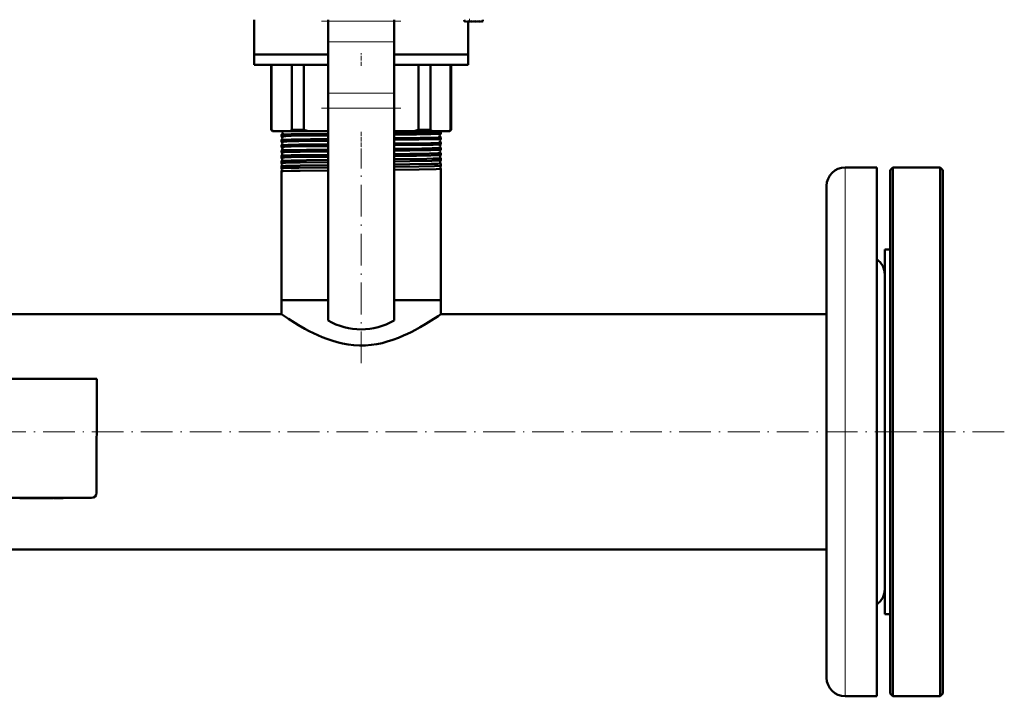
# Model space of a CAD drawing. Extents: x -1595 to 1972, y -1605 to 604.
# Tile 18 of 53: x 182 to 555, y -1605 to -1350. Entities that reach past the tile are written whole.
import ezdxf

# ---------------------------------------------------------------- set-up
doc = ezdxf.new("R2010")
doc.units = 0
doc.linetypes.add('DASHDOT', pattern=[18.5, 12, -3, 0.5, -3])

msp = doc.modelspace()

# ---------------------------------------------------------------- linework, layer by layer
at = {"color": 7, "lineweight": 50}
for p, q in [((271.07, -1362.63), (271.07, -1349.52)), ((299.07, -1350.07), (299.07, -1349.52)), ((299.07, -1357.85), (299.07, -1350.07)), ((324.07, -1350.07), (324.07, -1349.52)), ((324.07, -1357.85), (324.07, -1350.07)), ((350.57, -1349.52), (350.62, -1350.1)), ((350.79, -1350.17), (350.94, -1350.02)), ((350.94, -1350.02), (351.08, -1350.22)), ((351.23, -1350.23), (351.45, -1350.02)), ((351.45, -1350.02), (351.59, -1350.22)), ((351.74, -1350.23), (351.96, -1350.02)), ((351.96, -1350.02), (352.1, -1350.22)), ((352.07, -1362.63), (352.07, -1350.18)), ((352.25, -1350.23), (352.47, -1350.02)), ((352.47, -1350.02), (352.61, -1350.22)), ((352.98, -1350.02), (352.76, -1350.23)), ((353.12, -1350.22), (352.98, -1350.02)), ((353.49, -1350.02), (353.27, -1350.23)), ((353.63, -1350.22), (353.49, -1350.02)), ((354, -1350.02), (353.78, -1350.23)), ((354.14, -1350.22), (354, -1350.02)), ((354.51, -1350.02), (354.29, -1350.23)), ((354.65, -1350.22), (354.51, -1350.02)), ((355.02, -1350.02), (354.8, -1350.23)), ((355.16, -1350.22), (355.02, -1350.02)), ((355.53, -1350.02), (355.31, -1350.23)), ((355.67, -1350.22), (355.53, -1350.02)), ((356.04, -1350.02), (355.82, -1350.23)), ((356.18, -1350.22), (356.04, -1350.02)), ((356.55, -1350.02), (356.33, -1350.23)), ((356.69, -1350.22), (356.55, -1350.02)), ((357.06, -1350.02), (356.84, -1350.23)), ((357.19, -1350.21), (357.06, -1350.02)), ((357.52, -1350.02), (357.35, -1350.22)), ((357.57, -1349.52), (357.52, -1350.02)), ((299.07, -1377.29), (299.07, -1357.85)), ((324.07, -1377.29), (324.07, -1357.85)), ((271.07, -1366.63), (271.07, -1362.63)), ((271.07, -1362.63), (299.07, -1362.63)), ((299.07, -1362.63), (271.07, -1362.63)), ((324.07, -1362.63), (352.07, -1362.63)), ((352.07, -1362.63), (324.07, -1362.63)), ((352.07, -1362.63), (352.07, -1366.63)), ((299.07, -1366.63), (271.07, -1366.63)), ((277.57, -1391.13), (277.57, -1366.63)), ((277.72, -1366.63), (277.72, -1391.13)), ((285.36, -1391.13), (285.36, -1366.63)), ((289.9, -1366.63), (289.9, -1391.13)), ((352.07, -1366.63), (324.07, -1366.63)), ((333.23, -1391.13), (333.23, -1366.63)), ((337.77, -1366.63), (337.77, -1391.13)), ((345.41, -1391.13), (345.41, -1366.63)), ((345.57, -1366.63), (345.57, -1391.13)), ((299.07, -1377.29), (299.07, -1382.94)), ((324.07, -1377.29), (324.07, -1382.94)), ((299.07, -1463.28), (299.07, -1382.94)), ((324.07, -1463.28), (324.07, -1382.94)), ((278.07, -1391.63), (277.57, -1391.13)), ((277.72, -1391.13), (277.57, -1391.13)), ((278.07, -1391.63), (278.43, -1391.63)), ((278.43, -1391.63), (284.65, -1391.63)), ((284.65, -1391.63), (291.62, -1391.63)), ((289.9, -1391.13), (285.36, -1391.13)), ((291.62, -1391.63), (299.07, -1391.63)), ((324.07, -1391.63), (331.51, -1391.63)), ((331.51, -1391.63), (338.48, -1391.63)), ((337.77, -1391.13), (333.23, -1391.13)), ((338.48, -1391.63), (344.7, -1391.63)), ((341.72, -1392.62), (341.72, -1392.02)), ((344.7, -1391.63), (345.07, -1391.63)), ((345.57, -1391.13), (345.07, -1391.63)), ((345.57, -1391.13), (345.41, -1391.13)), ((281.42, -1393.62), (281.42, -1393.01)), ((281.42, -1395.64), (281.42, -1395)), ((341.72, -1394.63), (341.72, -1394.01)), ((341.72, -1396.65), (341.72, -1395.99)), ((281.42, -1397.66), (281.42, -1396.98)), ((281.42, -1398.96), (281.42, -1398.96)), ((281.42, -1399.68), (281.42, -1398.96)), ((281.42, -1399.69), (281.42, -1399.68)), ((341.71, -1398.67), (341.72, -1398.67)), ((341.72, -1398.67), (341.72, -1397.97)), ((281.42, -1400.94), (281.42, -1400.94)), ((281.42, -1401.7), (281.42, -1400.94)), ((281.42, -1401.71), (281.42, -1401.7)), ((281.42, -1402.92), (281.42, -1402.91)), ((281.42, -1403.73), (281.42, -1402.92)), ((341.72, -1399.95), (341.71, -1399.95)), ((341.71, -1400.7), (341.72, -1400.69)), ((341.72, -1401.93), (341.71, -1401.93)), ((341.71, -1402.72), (341.72, -1402.72)), ((341.72, -1400.69), (341.72, -1399.95)), ((341.72, -1402.72), (341.72, -1401.93)), ((281.42, -1403.73), (281.42, -1403.73)), ((281.42, -1404.89), (281.42, -1404.89)), ((281.42, -1405.76), (281.42, -1404.89)), ((281.42, -1405.76), (281.42, -1405.76)), ((281.42, -1406.86), (281.42, -1406.86)), ((281.42, -1455.63), (281.42, -1406.86)), ((341.72, -1403.91), (341.71, -1403.9)), ((341.71, -1404.75), (341.72, -1404.75)), ((341.72, -1405.88), (341.71, -1405.87)), ((341.72, -1404.75), (341.72, -1403.91)), ((341.72, -1455.63), (341.72, -1405.88)), ((506.57, -1405.38), (494.57, -1405.38)), ((506.57, -1405.38), (506.57, -1593.14)), ((511.57, -1406.38), (512.57, -1405.38)), ((511.57, -1604.38), (511.57, -1406.38)), ((512.57, -1605.38), (512.57, -1405.38)), ((512.57, -1405.38), (530.57, -1405.38)), ((530.57, -1605.38), (530.57, -1405.38)), ((530.57, -1405.38), (531.57, -1406.38)), ((531.57, -1604.38), (531.57, -1406.38)), ((487.57, -1412.38), (487.57, -1587)), ((509.57, -1538.46), (509.57, -1436.38)), ((509.57, -1436.38), (511.57, -1436.38)), ((285.11, -1455.63), (281.42, -1455.63)), ((299.07, -1455.63), (281.42, -1455.63)), ((281.42, -1460.93), (281.42, -1455.63)), ((299.07, -1455.63), (285.11, -1455.63)), ((341.72, -1455.63), (324.07, -1455.63)), ((341.72, -1455.63), (324.07, -1455.63)), ((341.72, -1460.93), (341.72, -1455.63)), ((281.42, -1460.93), (165.02, -1460.93)), ((487.57, -1460.93), (341.72, -1460.93)), ((211.57, -1485.38), (127.57, -1485.38)), ((211.56, -1528.38), (211.57, -1485.38)), ((129.56, -1530.38), (209.56, -1530.38)), ((182.56, -1530.48), (182.56, -1530.38)), ((182.56, -1530.48), (183.32, -1530.48)), ((183.32, -1530.38), (183.32, -1530.48)), ((183.32, -1530.48), (187.89, -1530.48)), ((187.89, -1530.38), (187.89, -1530.48)), ((190.36, -1530.48), (187.89, -1530.48)), ((190.35, -1530.38), (190.35, -1530.48)), ((191.08, -1530.48), (190.35, -1530.48)), ((191.08, -1530.38), (191.08, -1530.48)), ((191.08, -1530.48), (194.01, -1530.48)), ((194.01, -1530.38), (194.01, -1530.48)), ((194.67, -1530.48), (194.01, -1530.48)), ((194.67, -1530.38), (194.67, -1530.48)), ((194.93, -1530.48), (194.67, -1530.48)), ((194.93, -1530.38), (194.93, -1530.48)), ((195.3, -1530.38), (195.3, -1530.48)), ((196.61, -1530.48), (195.3, -1530.48)), ((196.61, -1530.38), (196.61, -1530.48)), ((197.63, -1530.48), (196.61, -1530.48)), ((197.63, -1530.38), (197.63, -1530.48)), ((198.94, -1530.48), (197.63, -1530.48)), ((198.94, -1530.38), (198.94, -1530.48)), ((509.57, -1574.38), (509.57, -1538.46)), ((487.57, -1549.83), (-184.43, -1549.83)), ((509.57, -1574.38), (511.57, -1574.38)), ((487.57, -1587), (487.57, -1598.38)), ((506.57, -1593.14), (506.57, -1605.38)), ((511.57, -1604.38), (512.57, -1605.38)), ((530.57, -1605.38), (531.57, -1604.38)), ((506.57, -1605.38), (494.57, -1605.38)), ((512.57, -1605.38), (530.57, -1605.38))]:
    msp.add_line(p, q, dxfattribs=at)
at = {"color": 7, "linetype": 'DASHDOT', "lineweight": 18}
for p, q in [((296.57, -1350.07), (326.57, -1350.07)), ((296.57, -1382.94), (326.57, -1382.94)), ((311.57, -1479.46), (311.57, -1399.18)), ((554.77, -1505.38), (-251.63, -1505.38)), ((509.57, -1505.38), (533.57, -1505.38))]:
    msp.add_line(p, q, dxfattribs=at)
at = {"color": 7, "lineweight": 18}
for p, q in [((299.07, -1350.07), (324.07, -1350.07)), ((352.64, -1350.25), (352.57, -1349.52)), ((299.07, -1357.85), (324.07, -1357.85)), ((299.07, -1377.29), (324.07, -1377.29)), ((299.07, -1382.94), (324.07, -1382.94)), ((494.57, -1405.38), (494.57, -1593.14)), ((494.57, -1593.14), (494.57, -1605.38))]:
    msp.add_line(p, q, dxfattribs=at)
at = {"color": 7, "linetype": 'DASHDOT', "lineweight": 18, "ltscale": 0.028003}
msp.add_line((352.65, -1350.37), (352.55, -1349.25), dxfattribs=at)
at = {"color": 7, "linetype": 'DASHDOT', "lineweight": 18, "ltscale": 0.120001}
msp.add_line((311.57, -1367.03), (311.57, -1362.23), dxfattribs=at)
at = {"color": 7, "linetype": 'DASHDOT', "lineweight": 18, "ltscale": 0.043604}
msp.add_line((311.57, -1393.61), (311.57, -1391.86), dxfattribs=at)
at = {"color": 7, "linetype": 'DASHDOT', "lineweight": 18, "ltscale": 0.044443}
msp.add_line((311.57, -1395.63), (311.57, -1393.85), dxfattribs=at)
at = {"color": 7, "linetype": 'DASHDOT', "lineweight": 18, "ltscale": 0.045422}
msp.add_line((311.57, -1397.65), (311.57, -1395.83), dxfattribs=at)
at = {"color": 7, "linetype": 'DASHDOT', "lineweight": 18, "ltscale": 0.046545}
msp.add_line((311.57, -1399.67), (311.57, -1397.81), dxfattribs=at)
at = {"color": 7, "linetype": 'DASHDOT', "lineweight": 18, "ltscale": 0.047827}
msp.add_line((311.57, -1401.7), (311.57, -1399.79), dxfattribs=at)
at = {"color": 7, "linetype": 'DASHDOT', "lineweight": 18, "ltscale": 0.04928}
msp.add_line((311.57, -1403.73), (311.57, -1401.76), dxfattribs=at)
at = {"color": 7, "linetype": 'DASHDOT', "lineweight": 18, "ltscale": 0.050922}
msp.add_line((311.57, -1405.77), (311.57, -1403.73), dxfattribs=at)
at = {"color": 7, "linetype": 'DASHDOT', "lineweight": 18, "ltscale": 0.003015}
msp.add_line((184.61, -1530.37), (184.61, -1530.49), dxfattribs=at)
at = {"color": 7, "linetype": 'DASHDOT', "lineweight": 18, "ltscale": 0.003018}
msp.add_line((187.91, -1530.37), (187.91, -1530.49), dxfattribs=at)
at = {"color": 7, "lineweight": 50}
for points in [[(324.07, -1392.38), (330.01, -1392.31), (338.07, -1392.18), (340.57, -1392.11), (341.59, -1392.05), (341.7, -1392.03), (341.71, -1392.02), (341.71, -1392.02), (341.72, -1392.02), (341.72, -1392.02)], [(281.42, -1393.62), (281.42, -1393.62), (281.42, -1393.62), (281.42, -1393.62), (281.44, -1393.61), (281.61, -1393.59), (283.1, -1393.52), (285.11, -1393.46)], [(281.42, -1394.99), (281.47, -1394.98), (281.7, -1394.96), (283.31, -1394.89), (285.11, -1394.84)], [(281.42, -1395.64), (281.42, -1395.64), (281.42, -1395.64), (281.42, -1395.63), (281.43, -1395.63), (281.46, -1395.62), (281.82, -1395.59), (283.42, -1395.52), (285.11, -1395.48)], [(281.43, -1393), (281.51, -1392.99), (281.95, -1392.95), (282.7, -1392.92), (285.11, -1392.85)], [(285.11, -1392.85), (288.05, -1392.8), (299.07, -1392.65)], [(285.11, -1393.46), (292.4, -1393.34), (299.07, -1393.26)], [(285.11, -1394.84), (292.41, -1394.72), (299.07, -1394.64)], [(285.11, -1395.48), (288.05, -1395.42), (299.07, -1395.27)], [(324.07, -1392.98), (332.44, -1392.88), (337.87, -1392.78), (341, -1392.69), (341.64, -1392.64), (341.7, -1392.63)], [(324.07, -1394.37), (333.83, -1394.24), (339.07, -1394.14), (340.73, -1394.09), (341.6, -1394.03), (341.7, -1394.02), (341.71, -1394.01), (341.71, -1394.01), (341.72, -1394.01), (341.72, -1394.01)], [(324.07, -1395), (333.42, -1394.88), (339.93, -1394.74), (341.28, -1394.69), (341.64, -1394.66), (341.69, -1394.64), (341.71, -1394.64)], [(324.07, -1396.35), (330.04, -1396.28), (337.98, -1396.15), (341.12, -1396.05), (341.64, -1396.01), (341.71, -1396), (341.71, -1396), (341.71, -1395.99), (341.72, -1395.99)], [(281.42, -1396.98), (281.43, -1396.97), (281.48, -1396.96), (281.81, -1396.93), (283.82, -1396.86), (285.11, -1396.82)], [(281.42, -1397.66), (281.42, -1397.66), (281.42, -1397.66), (281.42, -1397.65), (281.43, -1397.65), (281.46, -1397.64), (281.85, -1397.6), (282.6, -1397.57), (285.11, -1397.5)], [(281.42, -1398.96), (281.44, -1398.95), (281.5, -1398.94), (281.91, -1398.91), (282.67, -1398.87), (285.11, -1398.81)], [(281.42, -1399.68), (281.42, -1399.68), (281.42, -1399.68), (281.42, -1399.67), (281.43, -1399.67), (281.46, -1399.66), (281.85, -1399.63), (282.6, -1399.59), (285.11, -1399.52)], [(285.11, -1396.82), (288.05, -1396.77), (299.07, -1396.62)], [(285.11, -1397.5), (290.96, -1397.4), (299.07, -1397.29)], [(285.11, -1398.81), (290.96, -1398.71), (299.07, -1398.6)], [(285.11, -1399.52), (288.49, -1399.45), (299.07, -1399.31)], [(324.07, -1397.02), (334.86, -1396.87), (338.78, -1396.79), (341.31, -1396.7), (341.65, -1396.67), (341.7, -1396.66), (341.71, -1396.66)], [(324.07, -1398.33), (334.52, -1398.2), (338.42, -1398.12), (341.03, -1398.04), (341.64, -1398), (341.71, -1397.98), (341.71, -1397.98), (341.71, -1397.98), (341.72, -1397.97)], [(324.07, -1399.04), (329.92, -1398.96), (337.86, -1398.83), (340.41, -1398.76), (341.2, -1398.73), (341.63, -1398.69), (341.7, -1398.68), (341.71, -1398.67)], [(281.42, -1400.94), (281.43, -1400.93), (281.49, -1400.92), (281.9, -1400.89), (282.66, -1400.85), (285.11, -1400.79)], [(281.42, -1401.7), (281.42, -1401.7), (281.42, -1401.7), (281.42, -1401.7), (281.43, -1401.69), (281.46, -1401.69), (281.85, -1401.65), (282.6, -1401.61), (285.11, -1401.54)], [(281.42, -1402.91), (281.43, -1402.91), (281.49, -1402.9), (281.9, -1402.86), (282.65, -1402.83), (285.11, -1402.76)], [(281.42, -1403.73), (281.42, -1403.73), (281.42, -1403.73), (281.42, -1403.72), (281.43, -1403.72), (281.59, -1403.7), (282.93, -1403.63), (285.11, -1403.57)], [(285.11, -1400.79), (288.05, -1400.73), (299.07, -1400.58)], [(285.11, -1401.54), (290.88, -1401.44), (299.07, -1401.34)], [(285.11, -1402.76), (290.89, -1402.66), (299.07, -1402.56)], [(285.11, -1403.57), (288.49, -1403.51), (299.07, -1403.36)], [(324.07, -1400.31), (329.99, -1400.24), (337.4, -1400.12), (340.56, -1400.04), (341.58, -1399.98), (341.7, -1399.96), (341.71, -1399.96), (341.71, -1399.96), (341.72, -1399.95), (341.72, -1399.95)], [(324.07, -1401.06), (332.5, -1400.95), (337.93, -1400.85), (341.02, -1400.76), (341.65, -1400.71), (341.7, -1400.7), (341.71, -1400.7)], [(324.07, -1402.29), (336.41, -1402.12), (338.83, -1402.07), (340.8, -1402.01), (341.38, -1401.98), (341.68, -1401.95), (341.7, -1401.94), (341.71, -1401.94), (341.71, -1401.93), (341.71, -1401.93), (341.72, -1401.93)], [(324.07, -1403.09), (329.96, -1403.01), (338.3, -1402.87), (340.78, -1402.8), (341.58, -1402.75), (341.69, -1402.73), (341.71, -1402.72), (341.71, -1402.72)], [(281.42, -1404.89), (281.42, -1404.88), (281.45, -1404.88), (281.62, -1404.86), (282.94, -1404.79), (285.11, -1404.74)], [(281.42, -1405.76), (281.42, -1405.76), (281.42, -1405.76), (281.42, -1405.75), (281.49, -1405.74), (282.1, -1405.69), (285.11, -1405.6)], [(281.42, -1406.86), (281.42, -1406.86), (281.43, -1406.85), (281.51, -1406.84), (282.12, -1406.79), (285.11, -1406.71)], [(285.11, -1404.74), (288.49, -1404.67), (299.07, -1404.53)], [(285.11, -1405.6), (288.04, -1405.54), (299.07, -1405.39)], [(285.11, -1406.71), (288.49, -1406.64), (299.07, -1406.5)], [(324.07, -1404.27), (330.03, -1404.19), (338.07, -1404.06), (340.57, -1403.99), (341.59, -1403.94), (341.7, -1403.92), (341.71, -1403.91), (341.71, -1403.91), (341.72, -1403.91), (341.72, -1403.91)], [(324.07, -1405.11), (333.41, -1404.99), (339.25, -1404.88), (341.4, -1404.79), (341.67, -1404.76), (341.7, -1404.75), (341.71, -1404.75)], [(324.07, -1406.24), (333.54, -1406.11), (339.98, -1405.98), (341.32, -1405.93), (341.67, -1405.89), (341.7, -1405.89), (341.71, -1405.88), (341.71, -1405.88), (341.71, -1405.88), (341.72, -1405.88)], [(341.72, -1460.93), (340.73, -1461.59), (338.07, -1463.32), (336.09, -1464.54), (333.83, -1465.85), (332.18, -1466.76), (330.43, -1467.66), (329.05, -1468.33), (327.62, -1468.99), (325.63, -1469.82), (323.57, -1470.58), (321.43, -1471.26), (319.47, -1471.78), (317.46, -1472.19), (315.41, -1472.49), (313.22, -1472.68), (311, -1472.71), (308.8, -1472.6), (306.65, -1472.35), (304.54, -1471.97), (302.47, -1471.48), (300.46, -1470.88), (298.59, -1470.24), (296.78, -1469.53), (295.15, -1468.83), (293.59, -1468.1), (291.86, -1467.24), (290.22, -1466.36), (287.89, -1465.04), (286.47, -1464.19), (284.05, -1462.67), (281.42, -1460.93)]]:
    msp.add_lwpolyline(points, dxfattribs=at)
for centre, radius, start, end in [((350.72, -1350.1), 0.1, 185, 315), ((351.16, -1350.16), 0.1, 215, 315), ((351.67, -1350.16), 0.1, 215, 315), ((352.18, -1350.16), 0.1, 215, 315), ((352.69, -1350.16), 0.1, 215, 315), ((353.2, -1350.16), 0.1, 215, 315), ((353.71, -1350.16), 0.1, 215, 315), ((354.22, -1350.16), 0.1, 215, 315), ((354.73, -1350.16), 0.1, 215, 315), ((355.24, -1350.16), 0.1, 215, 315), ((355.75, -1350.16), 0.1, 215, 315), ((356.26, -1350.16), 0.1, 215, 315), ((356.77, -1350.16), 0.1, 215, 315), ((357.27, -1350.16), 0.1, 215, 319.585), ((283.64, -1383.44), 9.71, 232.3802, 237.5228), ((281.16, -1392.31), 0.742, 291.2437, 1.5522), ((281.16, -1392.31), 0.742, 1.2974, 66.1659), ((279.44, -1383.44), 9.71, 302.4772, 307.6198), ((300.54, -1357.72), 35.06, 252.3376, 255.2677), ((322.59, -1357.72), 35.06, 284.7323, 287.6624), ((343.69, -1383.44), 9.71, 232.3802, 237.5228), ((341.95, -1391.32), 0.735, 205.1964, 250.2393), ((341.7, -1392.03), 0.0178, 29.219, 84.4932), ((339.49, -1383.44), 9.71, 302.4772, 307.6198), ((281.43, -1393.02), 0.0155, 97.1778, 153.4332), ((281.43, -1393.62), 0.0125, 201.8729, 259.3523), ((281.12, -1394.31), 0.742, 1.2902, 66.0295), ((281.12, -1394.31), 0.743, 293.9652, 1.5216), ((281.43, -1395), 0.0122, 100.6004, 157.9581), ((281.42, -1395.64), 0.0101, 197.6223, 255.1439), ((281.09, -1396.31), 0.743, 1.3199, 63.2108), ((341.99, -1393.31), 0.742, 112.5836, 179.0644), ((341.99, -1393.31), 0.742, 178.8017, 247.41), ((342.03, -1395.31), 0.743, 115.3742, 179.0226), ((342.03, -1395.31), 0.743, 178.8258, 244.6475), ((341.7, -1392.61), 0.0138, 278.9714, 336.1956), ((341.7, -1394.01), 0.0136, 24.1003, 81.0117), ((341.7, -1394.63), 0.0111, 282.7395, 340.4952), ((341.71, -1395.99), 0.0108, 19.6822, 77.1411), ((281.09, -1396.31), 0.743, 296.7772, 1.4981), ((281.42, -1396.99), 0.00972, 104.8815, 162.3626), ((281.42, -1397.66), 0.00855, 194.3407, 251.2974), ((281.05, -1398.31), 0.744, 1.3396, 60.259), ((281.05, -1398.31), 0.744, 299.7201, 1.4834), ((281.02, -1400.31), 0.744, 1.3546, 57.195), ((342.06, -1397.31), 0.743, 118.2569, 179.0083), ((342.06, -1397.31), 0.744, 178.8519, 241.7507), ((342.1, -1399.31), 0.744, 121.2623, 178.9792), ((342.1, -1399.31), 0.744, 178.8593, 238.7503), ((341.71, -1396.65), 0.00917, 286.9903, 344.2485), ((341.71, -1397.98), 0.00889, 15.9593, 73.0973), ((281.02, -1400.31), 0.744, 302.7953, 1.4609), ((280.98, -1402.31), 0.745, 1.375, 54.0015), ((280.98, -1402.31), 0.745, 305.9845, 1.458), ((342.13, -1401.31), 0.744, 124.3808, 178.9745), ((342.13, -1401.31), 0.745, 178.882, 235.6295), ((342.17, -1403.31), 0.745, 127.6399, 178.9652), ((342.17, -1403.31), 0.745, 178.8897, 232.371), ((280.95, -1404.31), 0.745, 1.3709, 50.673), ((280.95, -1404.31), 0.745, 309.3203, 1.4333), ((280.91, -1406.31), 0.745, 1.3879, 47.1573), ((280.91, -1406.31), 0.745, 312.8275, 1.4341), ((342.2, -1405.31), 0.745, 131.06, 178.9502), ((342.2, -1405.31), 0.745, 178.896, 228.9497), ((494.57, -1412.38), 7, 90, 180), ((502.57, -1445.88), 7, 0, 55.1501), ((311.57, -1441.63), 25, 240, 300), ((209.56, -1528.38), 2, 269.9994, 359.9994), ((502.57, -1564.88), 7, 304.8499, 360), ((494.57, -1598.38), 7, 180, 270)]:
    msp.add_arc(centre, radius, start, end, dxfattribs=at)

doc.saveas('drawing.dxf')
